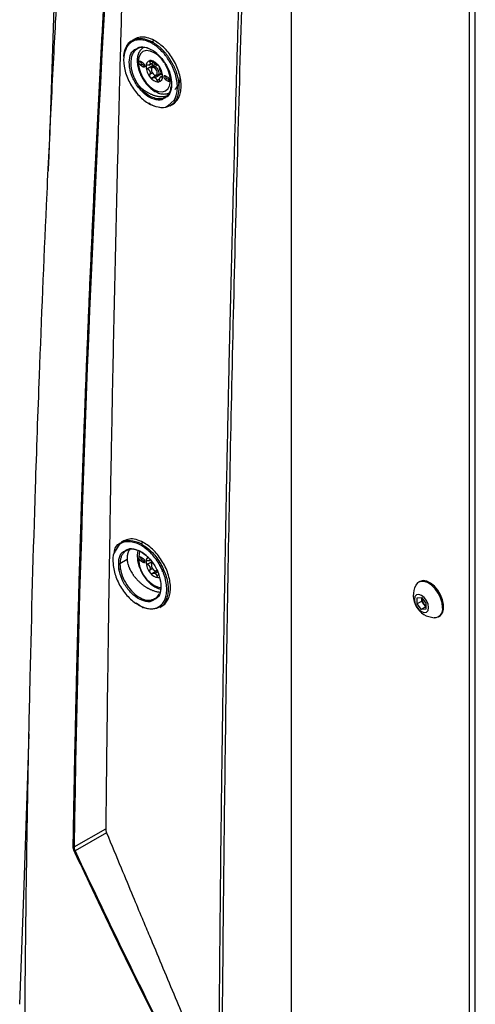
# Model space of a CAD drawing. Header units: millimetres. Extents: x 155400 to 158181, y 110534 to 115156.
# Tile 115 of 121: x 157785 to 157894, y 114515 to 114749. Entities that reach past the tile are written whole.
import ezdxf

# ---------------------------------------------------------------- set-up
doc = ezdxf.new("R2010")
doc.units = ezdxf.units.MM

msp = doc.modelspace()

# ---------------------------------------------------------------- linework, layer by layer
at = {"color": 7, "linetype": 'Continuous', "lineweight": 25}
for p, q in [((157794.28, 114774.84), (157792.41, 114720.42)), ((157850.11, 114461.93), (157850.11, 114768.13)), ((157892.45, 114439.47), (157892.45, 114768.29)), ((157893.86, 114440.29), (157893.86, 114769.11)), ((157812.68, 114744.66), (157812.14, 114744.35)), ((157817.4, 114744.34), (157816.86, 114744.03)), ((157814.79, 114738.92), (157814.08, 114739.32)), ((157814.44, 114738.71), (157814.08, 114738.51)), ((157814.08, 114738.51), (157814.79, 114738.1)), ((157814.44, 114738.71), (157815.14, 114738.3)), ((157815.14, 114738.3), (157814.79, 114738.1)), ((157817.2, 114738.42), (157815.79, 114737.6)), ((157816.12, 114738.47), (157817.16, 114739.07)), ((157816.67, 114739.41), (157816.32, 114739.21)), ((157816.7, 114737.61), (157816.7, 114737.41)), ((157817.79, 114738.66), (157816.96, 114738.18)), ((157817.58, 114738.76), (157817.41, 114739.28)), ((157817.41, 114737.81), (157817.58, 114738.12)), ((157818.23, 114738.49), (157817.58, 114738.12)), ((157816.97, 114736.6), (157816.32, 114736.23)), ((157817.87, 114735.97), (157816.95, 114735.44)), ((157817.41, 114736.18), (157817.58, 114736.08)), ((157819.08, 114736.31), (157817.58, 114735.45)), ((157818.69, 114735.21), (157818.02, 114734.82)), ((157818.21, 114736.02), (157819.14, 114736.56)), ((157819.34, 114735.9), (157818.84, 114735.61)), ((157819.16, 114736.52), (157819.08, 114736.31)), ((157819.37, 114735.75), (157819.18, 114735.64)), ((157820.73, 114735.49), (157820.02, 114735.9)), ((157820.38, 114735.28), (157820.02, 114735.08)), ((157820.02, 114735.08), (157820.73, 114734.67)), ((157820.38, 114735.28), (157821.08, 114734.87)), ((157821.08, 114734.87), (157820.73, 114734.67)), ((157816.47, 114729.11), (157816.07, 114729.39)), ((157820.68, 114728.84), (157822.15, 114730.16)), ((157821.18, 114728.78), (157821.72, 114729.09)), ((157810.08, 114625.17), (157809.54, 114624.86)), ((157814.77, 114624.84), (157814.24, 114624.53)), ((157810.94, 114620.74), (157809.23, 114619.75)), ((157814.79, 114620.93), (157814.08, 114621.33)), ((157814.44, 114620.72), (157814.08, 114620.52)), ((157814.08, 114620.52), (157814.79, 114620.11)), ((157814.44, 114620.72), (157815.14, 114620.31)), ((157815.14, 114620.31), (157814.79, 114620.11)), ((157816.82, 114620.21), (157815.79, 114619.61)), ((157816.12, 114620.48), (157816.43, 114620.66)), ((157816.97, 114618.61), (157816.32, 114618.24)), ((157816.7, 114619.62), (157816.7, 114619.42)), ((157817.87, 114617.98), (157816.95, 114617.45)), ((157817.41, 114618.19), (157817.58, 114618.09)), ((157818.21, 114617.82), (157817.58, 114617.46)), ((157819.11, 114618.55), (157819.14, 114618.57)), ((157819.16, 114618.53), (157819.15, 114618.49)), ((157818.44, 114617.07), (157818.02, 114616.83)), ((157880.62, 114615.52), (157880.35, 114615.36)), ((157879.98, 114611.6), (157881.05, 114611.69)), ((157879.98, 114610.19), (157879.98, 114611.6)), ((157881.09, 114610.82), (157879.98, 114610.19)), ((157881.05, 114611.69), (157882.11, 114610.37)), ((157881.09, 114611.64), (157881.09, 114611.53)), ((157881.09, 114611.53), (157881.09, 114611.64)), ((157881.09, 114610.82), (157881.09, 114611.53)), ((157881.62, 114610.16), (157881.09, 114610.82)), ((157814.01, 114609.7), (157813.12, 114610.37)), ((157818.69, 114609.36), (157819.23, 114609.67)), ((157881.05, 114608.87), (157879.98, 114610.19)), ((157882.11, 114609.48), (157881.05, 114608.87)), ((157882.11, 114608.96), (157881.05, 114608.87)), ((157882.11, 114609.56), (157881.62, 114610.16)), ((157882.11, 114610.37), (157882.11, 114608.96)), ((157885.1, 114607.13), (157885.36, 114607.29)), ((157798.29, 114552.37), (157805.85, 114556.62)), ((157806.05, 114555.65), (157798.52, 114551.4))]:
    msp.add_line(p, q, dxfattribs=at)
at = {"color": 7, "linetype": 'Continuous', "lineweight": 25, "flags": 128}
for points in [[(157817.41, 114741.41), (157816.42, 114741.83), (157815.49, 114741.93), (157814.7, 114741.68), (157814.09, 114741.12), (157813.71, 114740.27), (157813.58, 114739.21), (157813.71, 114737.99), (157814.09, 114736.7), (157814.7, 114735.44), (157815.49, 114734.28), (157816.42, 114733.3), (157817.41, 114732.58)], [(157817.44, 114741.66), (157817.42, 114741.55), (157817.41, 114741.41)], [(157814.08, 114739.32), (157813.95, 114739.37), (157813.83, 114739.35), (157813.76, 114739.26), (157813.73, 114739.12), (157813.76, 114738.95), (157813.83, 114738.77), (157813.95, 114738.62), (157814.08, 114738.51)], [(157814.79, 114738.1), (157814.93, 114738.05), (157815.04, 114738.07), (157815.12, 114738.16), (157815.14, 114738.3), (157815.12, 114738.48), (157815.04, 114738.65), (157814.93, 114738.81), (157814.79, 114738.92)], [(157816.7, 114737.61), (157816.77, 114737.96), (157816.96, 114738.18), (157817.24, 114738.24), (157817.58, 114738.12)], [(157817.41, 114737.81), (157817.14, 114737.91), (157816.91, 114737.86), (157816.75, 114737.69), (157816.7, 114737.41), (157816.75, 114737.06), (157816.91, 114736.71), (157817.14, 114736.4), (157817.41, 114736.18)], [(157817.41, 114732.58), (157818.4, 114732.16), (157819.32, 114732.07), (157820.11, 114732.31), (157820.72, 114732.88), (157821.1, 114733.72), (157821.23, 114734.79), (157821.1, 114736.01), (157820.72, 114737.29), (157820.11, 114738.56), (157820.01, 114738.72)], [(157817.41, 114736.18), (157817.68, 114736.09), (157817.91, 114736.13), (157818.06, 114736.31), (157818.11, 114736.59), (157818.06, 114736.93), (157817.91, 114737.29), (157817.68, 114737.6), (157817.41, 114737.81)], [(157817.58, 114738.12), (157817.92, 114737.85), (157818.21, 114737.46), (157818.4, 114737.02), (157818.47, 114736.59), (157818.4, 114736.24), (157818.21, 114736.02), (157817.92, 114735.96), (157817.58, 114736.08)], [(157820.02, 114735.9), (157819.89, 114735.94), (157819.77, 114735.92), (157819.7, 114735.83), (157819.67, 114735.69), (157819.7, 114735.52), (157819.77, 114735.34), (157819.89, 114735.19), (157820.02, 114735.08)], [(157820.73, 114734.67), (157820.86, 114734.62), (157820.98, 114734.65), (157821.06, 114734.73), (157821.08, 114734.87), (157821.06, 114735.05), (157820.98, 114735.22), (157820.86, 114735.38), (157820.73, 114735.49)], [(157814.08, 114621.33), (157813.95, 114621.38), (157813.83, 114621.36), (157813.76, 114621.27), (157813.73, 114621.13), (157813.76, 114620.96), (157813.83, 114620.78), (157813.95, 114620.63), (157814.08, 114620.52)], [(157814.79, 114620.11), (157814.93, 114620.06), (157815.04, 114620.08), (157815.12, 114620.17), (157815.14, 114620.31), (157815.12, 114620.49), (157815.04, 114620.66), (157814.93, 114620.82), (157814.79, 114620.93)], [(157816.7, 114619.62), (157816.77, 114619.97), (157816.96, 114620.19), (157816.96, 114620.19)], [(157817.01, 114619.91), (157816.91, 114619.87), (157816.75, 114619.7), (157816.7, 114619.42), (157816.75, 114619.07), (157816.91, 114618.72), (157817.14, 114618.41), (157817.41, 114618.19)], [(157817.41, 114618.19), (157817.68, 114618.1), (157817.91, 114618.14), (157818.02, 114618.24)], [(157818.21, 114618.03), (157817.92, 114617.97), (157817.58, 114618.09)], [(157818.4, 114616.46), (157818.61, 114616.5), (157818.67, 114616.52)], [(157818.85, 114615.7), (157818.84, 114615.68), (157818.82, 114615.66), (157818.82, 114615.64), (157818.82, 114615.62), (157818.84, 114615.6), (157818.86, 114615.58), (157818.9, 114615.57)], [(157886.08, 114609.31), (157885.96, 114610.43), (157885.59, 114611.61), (157885.01, 114612.76), (157884.27, 114613.8), (157883.4, 114614.65), (157882.49, 114615.25), (157881.6, 114615.55), (157880.78, 114615.53), (157880.12, 114615.2), (157879.66, 114614.61)], [(157885.36, 114607.29), (157885.6, 114607.45), (157886.07, 114608.08), (157886.32, 114608.95), (157886.32, 114610.01), (157886.07, 114611.17), (157885.6, 114612.35), (157884.93, 114613.45), (157884.11, 114614.41), (157883.22, 114615.14), (157882.31, 114615.59), (157881.44, 114615.74), (157880.7, 114615.56), (157880.62, 114615.52)], [(157817.41, 114614.59), (157818.4, 114614.17), (157818.9, 114614.08)], [(157882.72, 114609.31), (157882.6, 114610.13), (157882.23, 114610.97), (157881.69, 114611.7), (157881.05, 114612.22), (157880.4, 114612.44), (157879.86, 114612.34), (157879.49, 114611.92), (157879.37, 114611.25), (157879.49, 114610.43), (157879.86, 114609.59), (157880.4, 114608.86), (157881.05, 114608.34), (157881.69, 114608.12), (157882.23, 114608.22), (157882.6, 114608.64), (157882.72, 114609.31)], [(157814.51, 114609.48), (157814.52, 114609.44), (157814.53, 114609.4), (157814.55, 114609.38), (157814.58, 114609.36), (157814.6, 114609.35), (157814.64, 114609.34), (157814.67, 114609.35), (157814.7, 114609.37)], [(157787.56, 114579.29), (157787.13, 114566.85), (157786.23, 114540.85), (157785.34, 114514.85)]]:
    msp.add_lwpolyline(points, dxfattribs=at)
at = {"color": 7, "linetype": 'Continuous', "lineweight": 25}
for centre, radius, start, end in [((157810.96, 114742.93), 0.176, 124.2671, 230.683), ((157816.64, 114738.34), 1.23, 100.5468, 189.2519), ((157816.49, 114737.83), 1.72, 57.6507, 92.3578), ((157813.33, 114734.86), 7.72, 30.9007, 58.1077), ((157814.83, 114739.35), 0.75, 181.8666, 238.1281), ((157819.72, 114738.34), 4.3, 182.6393, 219.7721), ((157817.01, 114738.18), 0.818, 141.0957, 148.703), ((157815.99, 114738.89), 0.43, 317.6518, 332.1469), ((157815.52, 114736.16), 3.64, 37.9787, 58.8941), ((157818.08, 114739.62), 1, 235.8866, 244.1188), ((157816.66, 114737.15), 1.85, 59.9906, 62.1962), ((157816.59, 114737.05), 1.98, 57.8796, 59.9913), ((157815.09, 114735.66), 4.3, 2.6393, 39.7721), ((157815.77, 114736.02), 3.28, 19.6999, 22.7114), ((157820.43, 114737.83), 1.72, 198.3336, 204.0778), ((157819.4, 114738.18), 3.28, 199.6999, 202.7114), ((157814.74, 114736.37), 1.72, 18.3336, 24.0778), ((157818.55, 114737), 2.56, 213.4349, 266.5705), ((157818.54, 114737.1), 1.91, 237.8448, 242.1606), ((157817.11, 114734.63), 0.943, 59.9574, 64.2493), ((157817.05, 114734.52), 1.07, 56.0119, 59.9627), ((157818.17, 114735.66), 1.23, 280.5468, 9.2519), ((157818.16, 114736.02), 0.818, 321.0957, 328.703), ((157819.17, 114735.31), 0.43, 137.6518, 152.1469), ((157820.77, 114735.92), 0.75, 181.8666, 238.1281), ((157820.36, 114735.23), 3.2, 307.3677, 5.8504), ((157817.81, 114732.54), 0.402, 174.3176, 234.3717), ((157822.37, 114730.34), 0.284, 219.2607, 292.4459), ((157813.76, 114624.56), 0.363, 125.4816, 183.1253), ((157821.11, 114621.04), 7.44, 167.1305, 240.1343), ((157814.83, 114621.36), 0.75, 181.8666, 238.1281), ((157817.01, 114620.24), 1.59, 139.5752, 183.3539), ((157819.72, 114620.35), 4.3, 182.6393, 219.7721), ((157817.01, 114620.19), 0.818, 141.0957, 148.703), ((157815.99, 114620.9), 0.43, 317.6518, 332.1469), ((157809.09, 114618.98), 0.494, 256.9046, 297.9291), ((157819.4, 114620.19), 3.28, 199.6999, 202.7114), ((157814.74, 114618.38), 1.72, 18.3336, 24.0778), ((157815.77, 114618.03), 3.28, 19.6999, 22.7114), ((157820.43, 114619.84), 1.72, 198.3336, 204.0778), ((157818.55, 114619.01), 2.56, 213.4349, 266.5705), ((157818.54, 114619.11), 1.91, 237.8448, 242.1606), ((157817.11, 114616.64), 0.943, 59.9574, 64.2493), ((157817.05, 114616.53), 1.07, 56.0119, 59.9627), ((157817.81, 114614.55), 0.402, 174.3176, 234.3717), ((157884.41, 114612.22), 5.32, 153.3357, 266.6589), ((157883.39, 114611.64), 2.3, 182.6393, 219.7721), ((157883.18, 114611.38), 1.98, 218.0623, 237.233), ((157884.07, 114608.95), 2.04, 270.6605, 10.0847), ((157798.19, 114552.58), 0.239, 247.6383, 295.4077), ((157798.2, 114551.87), 0.568, 283.9972, 303.6679)]:
    msp.add_arc(centre, radius, start, end, dxfattribs=at)
for points, knots in [([(157786.57, 114504.67), (157786.58, 114505.93), (157786.6, 114508.68), (157786.63, 114512.82), (157786.66, 114517.07), (157786.69, 114521.72), (157786.76, 114528.62), (157786.86, 114537.1), (157787.05, 114551.79), (157787.36, 114570.08), (157788, 114600.44), (157788.87, 114631.63), (157790.19, 114669.12), (157791.44, 114699.24), (157792.63, 114724.06), (157793.37, 114738.59), (157793.86, 114747.83), (157794.25, 114754.9), (157794.54, 114760.13), (157794.79, 114764.39), (157795.03, 114768.64), (157795.19, 114771.47), (157795.27, 114772.87)], [0, 0, 0, 0, 0.014307, 0.03125, 0.04689, 0.0625, 0.083973, 0.125, 0.158438, 0.25, 0.331399, 0.5, 0.59973, 0.749999, 0.835284, 0.875, 0.910911, 0.9375, 0.953126, 0.96875, 0.984552, 1, 1, 1, 1]), ([(157810.15, 114771.29), (157810.06, 114768.18), (157809.88, 114761.96), (157809.61, 114752.64), (157809.35, 114743.34), (157809.1, 114734.04), (157808.86, 114724.76), (157808.62, 114715.49), (157808.4, 114706.22), (157808.18, 114696.96), (157807.97, 114687.7), (157807.77, 114678.44), (157807.57, 114669.17), (157807.38, 114659.89), (157807.21, 114650.6), (157807.03, 114641.29), (157806.87, 114631.97), (157806.72, 114622.61), (157806.57, 114613.24), (157806.43, 114603.84), (157806.3, 114594.43), (157806.17, 114585), (157806.05, 114575.55), (157805.95, 114566.09), (157805.88, 114559.78), (157805.85, 114556.62)], [0, 0, 0, 0, 0.043264, 0.086472, 0.129632, 0.172753, 0.215844, 0.258915, 0.301974, 0.345032, 0.388102, 0.431201, 0.474348, 0.517559, 0.560853, 0.604246, 0.647757, 0.691402, 0.735176, 0.779072, 0.823077, 0.867183, 0.911379, 0.955655, 1, 1, 1, 1]), ([(157798.09, 114552.36), (157798.13, 114554.39), (157798.19, 114558.44), (157798.3, 114564.53), (157798.42, 114570.63), (157798.55, 114576.73), (157798.68, 114582.83), (157798.82, 114588.94), (157798.97, 114595.06), (157799.12, 114601.18), (157799.29, 114607.3), (157799.46, 114613.44), (157799.64, 114619.57), (157799.83, 114625.71), (157800.02, 114631.86), (157800.22, 114638.01), (157800.43, 114644.17), (157800.65, 114650.33), (157800.88, 114656.49), (157801.11, 114662.66), (157801.35, 114668.84), (157801.6, 114675.02), (157801.86, 114681.21), (157802.12, 114687.4), (157802.4, 114693.59), (157802.68, 114699.79), (157802.97, 114706), (157803.26, 114712.21), (157803.57, 114718.43), (157803.88, 114724.65), (157804.2, 114730.87), (157804.52, 114737.1), (157804.86, 114743.34), (157805.2, 114749.57), (157805.56, 114755.82), (157805.91, 114762.07), (157806.16, 114766.24), (157806.28, 114768.32)], [0, 0, 0, 0, 0.028486, 0.056978, 0.085475, 0.113977, 0.142485, 0.170997, 0.199515, 0.228038, 0.256566, 0.285099, 0.313637, 0.342181, 0.370729, 0.399282, 0.42784, 0.456403, 0.484971, 0.513544, 0.542122, 0.570705, 0.599292, 0.627884, 0.656481, 0.685082, 0.713688, 0.742299, 0.770914, 0.799534, 0.828159, 0.856788, 0.885422, 0.91406, 0.942702, 0.971349, 1, 1, 1, 1]), ([(157832.62, 114453.19), (157832.62, 114456.14), (157832.64, 114462.05), (157832.67, 114470.94), (157832.71, 114479.86), (157832.75, 114488.81), (157832.81, 114497.78), (157832.87, 114506.78), (157832.94, 114515.8), (157833.01, 114524.84), (157833.1, 114533.9), (157833.19, 114542.97), (157833.29, 114552.06), (157833.4, 114561.16), (157833.52, 114570.26), (157833.64, 114579.37), (157833.77, 114588.49), (157833.92, 114597.61), (157834.11, 114609.49), (157834.36, 114624.09), (157834.7, 114641.4), (157835.06, 114658.62), (157835.44, 114675.79), (157835.86, 114692.92), (157836.3, 114710.04), (157836.77, 114727.15), (157837.26, 114744.28), (157837.62, 114755.71), (157837.79, 114761.43)], [0, 0, 0, 0, 0.028954, 0.057987, 0.087107, 0.116308, 0.145584, 0.174927, 0.204329, 0.233783, 0.26328, 0.292815, 0.322378, 0.351964, 0.381566, 0.411177, 0.440791, 0.470401, 0.5, 0.556428, 0.61247, 0.668205, 0.723711, 0.779065, 0.83433, 0.889549, 0.94476, 1, 1, 1, 1]), ([(157838.47, 114761.41), (157837.66, 114735.54), (157836.94, 114709.71), (157835.69, 114658.15), (157835.17, 114632.41), (157834.31, 114581.04), (157833.98, 114555.41), (157833.49, 114504.22), (157833.34, 114478.68), (157833.29, 114453.18)], [0, 0, 0, 0, 0.25, 0.25, 0.5, 0.5, 0.75, 0.75, 1, 1, 1, 1]), ([(157822.15, 114730.16), (157822.35, 114730.49), (157822.52, 114730.86), (157822.76, 114731.66), (157822.84, 114732.09), (157822.9, 114732.77), (157822.91, 114733.01), (157822.91, 114733.5), (157822.9, 114733.74), (157822.84, 114734.49), (157822.76, 114735), (157822.51, 114736.05), (157822.35, 114736.58), (157822.05, 114737.36), (157821.95, 114737.62), (157821.71, 114738.14), (157821.59, 114738.4), (157821.19, 114739.16), (157820.89, 114739.64), (157820.41, 114740.34), (157820.24, 114740.57), (157819.88, 114741.02), (157819.7, 114741.23), (157819.15, 114741.85), (157818.77, 114742.23), (157818.16, 114742.74), (157817.96, 114742.91), (157817.55, 114743.21), (157817.34, 114743.35), (157816.92, 114743.6), (157816.72, 114743.72), (157816.3, 114743.93), (157816.08, 114744.03), (157815.46, 114744.27), (157815.05, 114744.38), (157814.25, 114744.51), (157813.85, 114744.52), (157813.12, 114744.44), (157812.77, 114744.35), (157812.28, 114744.14), (157812.13, 114744.06), (157811.83, 114743.87), (157811.69, 114743.76), (157811.29, 114743.4), (157811.05, 114743.12), (157810.85, 114742.79)], [0, 0, 0, 0, 0.0625, 0.0625, 0.125, 0.125, 0.15625, 0.15625, 0.1875, 0.1875, 0.25, 0.25, 0.3125, 0.3125, 0.34375, 0.34375, 0.375, 0.375, 0.4375, 0.4375, 0.46875, 0.46875, 0.5, 0.5, 0.5625, 0.5625, 0.59375, 0.59375, 0.625, 0.625, 0.65625, 0.65625, 0.6875, 0.6875, 0.75, 0.75, 0.8125, 0.8125, 0.875, 0.875, 0.90625, 0.90625, 0.9375, 0.9375, 1, 1, 1, 1]), ([(157810.86, 114743.07), (157811.17, 114743.54), (157811.52, 114744.08), (157812.09, 114744.28), (157812.18, 114744.31)], [0, 0, 0, 0, 0.854713, 1, 1, 1, 1]), ([(157812.18, 114744.31), (157812.56, 114744.5), (157813.4, 114744.92), (157815.04, 114744.84), (157816.25, 114744.3), (157816.86, 114744.03)], [0, 0, 0, 0, 0.294025, 0.647199, 1, 1, 1, 1]), ([(157817.4, 114744.34), (157816.82, 114744.6), (157815.67, 114745.11), (157814.03, 114745.23), (157813.13, 114744.85), (157812.68, 114744.66)], [0, 0, 0, 0, 0.333017, 0.666518, 1, 1, 1, 1]), ([(157821.72, 114729.09), (157821.72, 114729.1), (157822.06, 114729.23), (157822.59, 114729.77), (157823.26, 114730.7), (157823.67, 114731.92), (157823.83, 114733.32), (157823.74, 114734.85), (157823.4, 114736.47), (157822.82, 114738.09), (157822.03, 114739.67), (157821.05, 114741.15), (157819.92, 114742.45), (157818.69, 114743.56), (157817.83, 114744.08), (157817.4, 114744.34)], [0, 0, 0, 0, 0.0003136, 0.083513, 0.1669267, 0.2502109, 0.3337023, 0.4172104, 0.500417, 0.5837867, 0.6669859, 0.7502587, 0.8334879, 0.916704, 1, 1, 1, 1]), ([(157810.85, 114742.79), (157810.54, 114742.04), (157809.92, 114740.55), (157810.22, 114737.44), (157811.42, 114734.25), (157813.4, 114731.38), (157815.87, 114729.26), (157818.36, 114728.38), (157820.08, 114728.29), (157820.64, 114728.81), (157820.68, 114728.84)], [0, 0, 0, 0, 0.141576, 0.283002, 0.424356, 0.565739, 0.7072, 0.848679, 0.990286, 1, 1, 1, 1]), ([(157810.17, 114740.55), (157810.19, 114740.9), (157810.24, 114741.81), (157810.58, 114742.49), (157810.8, 114742.9)], [0, 0, 0, 0, 0.392713, 1, 1, 1, 1]), ([(157813.57, 114733.21), (157813.08, 114733.97), (157812.09, 114735.48), (157811.39, 114738.05), (157811.45, 114740.3), (157812.08, 114741.86), (157812.86, 114742.23), (157813.14, 114742.36)], [0, 0, 0, 0, 0.220189, 0.439641, 0.659218, 0.878991, 1, 1, 1, 1]), ([(157813.37, 114742.34), (157813.08, 114742.13), (157812.47, 114741.7), (157811.92, 114740.58), (157811.83, 114739.63), (157811.79, 114739.19)], [0, 0, 0, 0, 0.328321, 0.687517, 1, 1, 1, 1]), ([(157813.14, 114742.36), (157813.35, 114742.5), (157814, 114742.97), (157815.6, 114742.75), (157817.62, 114741.76), (157818.8, 114740.44), (157819.38, 114739.78)], [0, 0, 0, 0, 0.130799, 0.420474, 0.710312, 1, 1, 1, 1]), ([(157814.95, 114742.74), (157814.7, 114742.58), (157814.2, 114742.25), (157813.7, 114741.46), (157813.39, 114740.5), (157813.31, 114739.37), (157813.46, 114738.13), (157813.84, 114736.83), (157814.43, 114735.56), (157815.19, 114734.37), (157816.08, 114733.33), (157816.9, 114732.63), (157817.41, 114732.32), (157817.57, 114732.22)], [0, 0, 0, 0, 0.08668, 0.175212, 0.26617, 0.361697, 0.460084, 0.558829, 0.657279, 0.755651, 0.854303, 0.9536, 1, 1, 1, 1]), ([(157816.01, 114742.42), (157815.95, 114742.45), (157815.41, 114742.7), (157814.5, 114742.69), (157813.67, 114742.6), (157813.38, 114742.35), (157813.37, 114742.34)], [0, 0, 0, 0, 0.066169, 0.545645, 0.987005, 1, 1, 1, 1]), ([(157816.86, 114744.03), (157816.93, 114743.99), (157817.08, 114743.91), (157817.3, 114743.78), (157817.52, 114743.64), (157817.74, 114743.49), (157817.96, 114743.33), (157818.18, 114743.17), (157818.4, 114743), (157818.61, 114742.82), (157818.83, 114742.63), (157819.04, 114742.43), (157819.24, 114742.23), (157819.45, 114742.02), (157819.65, 114741.81), (157819.85, 114741.59), (157820.05, 114741.36), (157820.24, 114741.12), (157820.43, 114740.88), (157820.61, 114740.64), (157820.79, 114740.39), (157820.97, 114740.13), (157821.14, 114739.87), (157821.3, 114739.61), (157821.46, 114739.34), (157821.62, 114739.07), (157821.76, 114738.79), (157821.91, 114738.52), (157822.04, 114738.23), (157822.17, 114737.95), (157822.3, 114737.66), (157822.41, 114737.38), (157822.52, 114737.09), (157822.63, 114736.8), (157822.72, 114736.51), (157822.81, 114736.21), (157822.89, 114735.92), (157822.96, 114735.63), (157823.03, 114735.34), (157823.09, 114735.06), (157823.14, 114734.77), (157823.18, 114734.48), (157823.21, 114734.2), (157823.23, 114733.92), (157823.25, 114733.64), (157823.26, 114733.37), (157823.26, 114733.1), (157823.25, 114732.83), (157823.23, 114732.57), (157823.21, 114732.31), (157823.17, 114732.06), (157823.13, 114731.81), (157823.08, 114731.57), (157823.02, 114731.34), (157822.95, 114731.11), (157822.87, 114730.89), (157822.79, 114730.67), (157822.69, 114730.47), (157822.59, 114730.27), (157822.52, 114730.14), (157822.48, 114730.08)], [0, 0, 0, 0, 0.016529, 0.0331, 0.04971, 0.066355, 0.083029, 0.099729, 0.116449, 0.133183, 0.149928, 0.166679, 0.18343, 0.200184, 0.21698, 0.233824, 0.250713, 0.267639, 0.284599, 0.301586, 0.318593, 0.335617, 0.35265, 0.369687, 0.386725, 0.403781, 0.420877, 0.438011, 0.455181, 0.472384, 0.489619, 0.506882, 0.524173, 0.541488, 0.558825, 0.576184, 0.593558, 0.610939, 0.628332, 0.645743, 0.663179, 0.680644, 0.698147, 0.715692, 0.733287, 0.750937, 0.768651, 0.786407, 0.804144, 0.821868, 0.839585, 0.857305, 0.875035, 0.892783, 0.910557, 0.928364, 0.946213, 0.964112, 0.982049, 1, 1, 1, 1]), ([(157816.42, 114739.55), (157816.4, 114739.55), (157816.37, 114739.54), (157816.34, 114739.53), (157816.31, 114739.51), (157816.29, 114739.48), (157816.27, 114739.44), (157816.27, 114739.38), (157816.28, 114739.3), (157816.31, 114739.24), (157816.32, 114739.21)], [0, 0, 0, 0, 0.097875, 0.196697, 0.29658, 0.397634, 0.499966, 0.655549, 0.822147, 1, 1, 1, 1]), ([(157816.62, 114739.51), (157816.6, 114739.51), (157816.56, 114739.53), (157816.51, 114739.54), (157816.46, 114739.55), (157816.43, 114739.55), (157816.42, 114739.55)], [0, 0, 0, 0, 0.253365, 0.504302, 0.753086, 1, 1, 1, 1]), ([(157819.38, 114739.78), (157819.36, 114739.75), (157819.34, 114739.73), (157819.37, 114739.72), (157819.41, 114739.74), (157819.45, 114739.77)], [0, 0, 0, 0, 0.5, 0.5, 1, 1, 1, 1]), ([(157819.38, 114739.78), (157819.88, 114739.02), (157820.88, 114737.51), (157821.59, 114734.93), (157821.53, 114732.67), (157820.91, 114731.12), (157820.14, 114730.76), (157819.88, 114730.63)], [0, 0, 0, 0, 0.221538, 0.442907, 0.664304, 0.885767, 1, 1, 1, 1]), ([(157811.79, 114739.19), (157811.79, 114739.12), (157811.78, 114738.99), (157811.79, 114738.78), (157811.8, 114738.58), (157811.81, 114738.37), (157811.84, 114738.17), (157811.86, 114737.96), (157811.9, 114737.76), (157811.93, 114737.56), (157811.97, 114737.36), (157812.02, 114737.16), (157812.07, 114736.96), (157812.13, 114736.77), (157812.19, 114736.57), (157812.25, 114736.38), (157812.31, 114736.2), (157812.38, 114736.01), (157812.45, 114735.83), (157812.53, 114735.65), (157812.61, 114735.48), (157812.69, 114735.3), (157812.77, 114735.14), (157812.85, 114734.97), (157812.94, 114734.81), (157813.02, 114734.65), (157813.11, 114734.5), (157813.2, 114734.35), (157813.29, 114734.2), (157813.38, 114734.06), (157813.47, 114733.93), (157813.56, 114733.79), (157813.66, 114733.66), (157813.75, 114733.54), (157813.81, 114733.46), (157813.84, 114733.42)], [0, 0, 0, 0, 0.037063, 0.073703, 0.109921, 0.145715, 0.181088, 0.216037, 0.250564, 0.284668, 0.318349, 0.351608, 0.384444, 0.416858, 0.448849, 0.480417, 0.511563, 0.542286, 0.572587, 0.602465, 0.631921, 0.660955, 0.689567, 0.717756, 0.745523, 0.772869, 0.799792, 0.826293, 0.852373, 0.878031, 0.903267, 0.928082, 0.952476, 0.976449, 1, 1, 1, 1]), ([(157815.79, 114738.44), (157815.76, 114738.45), (157815.72, 114738.45), (157815.66, 114738.44), (157815.61, 114738.42), (157815.57, 114738.4), (157815.52, 114738.37), (157815.47, 114738.31), (157815.43, 114738.23), (157815.43, 114738.17), (157815.43, 114738.14)], [0, 0, 0, 0, 0.108101, 0.212121, 0.312109, 0.408115, 0.500199, 0.669962, 0.836392, 1, 1, 1, 1]), ([(157815.43, 114738.14), (157815.43, 114738.12), (157815.43, 114738.08), (157815.44, 114738.02), (157815.46, 114737.96), (157815.49, 114737.9), (157815.53, 114737.83), (157815.59, 114737.75), (157815.68, 114737.67), (157815.75, 114737.63), (157815.79, 114737.6)], [0, 0, 0, 0, 0.097875, 0.196697, 0.29658, 0.397634, 0.499966, 0.655549, 0.822147, 1, 1, 1, 1]), ([(157816.31, 114738.6), (157816.3, 114738.59), (157816.27, 114738.56), (157816.22, 114738.53), (157816.16, 114738.5), (157816.07, 114738.46), (157815.95, 114738.44), (157815.84, 114738.44), (157815.79, 114738.44)], [0, 0, 0, 0, 0.1189549, 0.2417532, 0.3685848, 0.499622, 0.7341163, 1, 1, 1, 1]), ([(157815.79, 114737.6), (157815.81, 114737.59), (157815.87, 114737.55), (157815.95, 114737.5), (157816.02, 114737.44), (157816.11, 114737.35), (157816.22, 114737.23), (157816.28, 114737.12), (157816.31, 114737.07)], [0, 0, 0, 0, 0.1368319, 0.2657372, 0.3867688, 0.4999905, 0.7574953, 1, 1, 1, 1]), ([(157816.32, 114739.21), (157816.33, 114739.18), (157816.36, 114739.13), (157816.38, 114739.06), (157816.4, 114738.99), (157816.41, 114738.9), (157816.41, 114738.8), (157816.39, 114738.72), (157816.37, 114738.69)], [0, 0, 0, 0, 0.136832, 0.265737, 0.386769, 0.49999, 0.757495, 1, 1, 1, 1]), ([(157816.95, 114739.26), (157816.93, 114739.28), (157816.9, 114739.32), (157816.84, 114739.37), (157816.78, 114739.41), (157816.73, 114739.45), (157816.67, 114739.48), (157816.64, 114739.5), (157816.62, 114739.51)], [0, 0, 0, 0, 0.181949, 0.357663, 0.527225, 0.690729, 0.848282, 1, 1, 1, 1]), ([(157817.2, 114738.42), (157817.14, 114738.44), (157817.02, 114738.49), (157816.89, 114738.62), (157816.8, 114738.74), (157816.79, 114738.82), (157816.78, 114738.85)], [0, 0, 0, 0, 0.294789, 0.554927, 0.839422, 1, 1, 1, 1]), ([(157817.52, 114738.79), (157817.5, 114738.81), (157817.45, 114738.84), (157817.38, 114738.89), (157817.31, 114738.94), (157817.21, 114739.02), (157817.09, 114739.12), (157817, 114739.21), (157816.95, 114739.26)], [0, 0, 0, 0, 0.118955, 0.241753, 0.368585, 0.499622, 0.734116, 1, 1, 1, 1]), ([(157818.02, 114738.64), (157818.01, 114738.64), (157817.99, 114738.63), (157817.95, 114738.62), (157817.91, 114738.62), (157817.85, 114738.63), (157817.77, 114738.66), (157817.69, 114738.7), (157817.65, 114738.72)], [0, 0, 0, 0, 0.1368319, 0.2657372, 0.3867688, 0.4999905, 0.7574953, 1, 1, 1, 1]), ([(157818.22, 114738.58), (157818.21, 114738.59), (157818.18, 114738.61), (157818.14, 114738.63), (157818.11, 114738.65), (157818.07, 114738.65), (157818.04, 114738.65), (157818.03, 114738.65), (157818.02, 114738.64)], [0, 0, 0, 0, 0.1517181, 0.3092707, 0.4727754, 0.6423374, 0.8180507, 1, 1, 1, 1]), ([(157818.4, 114738.41), (157818.38, 114738.42), (157818.35, 114738.46), (157818.31, 114738.5), (157818.26, 114738.55), (157818.24, 114738.57), (157818.22, 114738.58)], [0, 0, 0, 0, 0.246914, 0.495698, 0.746635, 1, 1, 1, 1]), ([(157818.65, 114737.86), (157818.65, 114737.87), (157818.65, 114737.9), (157818.64, 114737.95), (157818.62, 114738), (157818.6, 114738.06), (157818.57, 114738.13), (157818.53, 114738.21), (157818.47, 114738.31), (157818.42, 114738.38), (157818.4, 114738.41)], [0, 0, 0, 0, 0.108101, 0.212121, 0.312109, 0.408115, 0.500199, 0.669962, 0.836392, 1, 1, 1, 1]), ([(157818.79, 114737.29), (157818.78, 114737.32), (157818.76, 114737.37), (157818.74, 114737.45), (157818.71, 114737.53), (157818.69, 114737.63), (157818.66, 114737.75), (157818.65, 114737.82), (157818.65, 114737.86)], [0, 0, 0, 0, 0.118955, 0.241753, 0.368585, 0.499622, 0.734116, 1, 1, 1, 1]), ([(157816.32, 114736.23), (157816.31, 114736.21), (157816.29, 114736.17), (157816.28, 114736.1), (157816.27, 114736.04), (157816.27, 114735.97), (157816.28, 114735.89), (157816.3, 114735.79), (157816.35, 114735.68), (157816.39, 114735.62), (157816.42, 114735.59)], [0, 0, 0, 0, 0.108101, 0.212121, 0.312109, 0.408115, 0.500199, 0.669962, 0.836392, 1, 1, 1, 1]), ([(157816.37, 114736.91), (157816.38, 114736.88), (157816.39, 114736.82), (157816.41, 114736.73), (157816.41, 114736.64), (157816.41, 114736.53), (157816.38, 114736.38), (157816.34, 114736.28), (157816.32, 114736.23)], [0, 0, 0, 0, 0.118955, 0.241753, 0.368585, 0.499622, 0.734116, 1, 1, 1, 1]), ([(157816.42, 114735.59), (157816.43, 114735.57), (157816.46, 114735.54), (157816.51, 114735.49), (157816.56, 114735.46), (157816.62, 114735.43), (157816.69, 114735.4), (157816.77, 114735.39), (157816.86, 114735.4), (157816.92, 114735.43), (157816.95, 114735.44)], [0, 0, 0, 0, 0.097875, 0.196697, 0.29658, 0.397634, 0.499966, 0.655549, 0.822147, 1, 1, 1, 1]), ([(157816.95, 114735.44), (157816.97, 114735.45), (157817.02, 114735.48), (157817.09, 114735.51), (157817.16, 114735.52), (157817.26, 114735.53), (157817.38, 114735.53), (157817.47, 114735.5), (157817.52, 114735.48)], [0, 0, 0, 0, 0.136832, 0.265737, 0.386769, 0.49999, 0.757495, 1, 1, 1, 1]), ([(157817.65, 114735.41), (157817.67, 114735.39), (157817.71, 114735.36), (157817.76, 114735.3), (157817.82, 114735.24), (157817.88, 114735.14), (157817.96, 114735.01), (157818, 114734.89), (157818.02, 114734.82)], [0, 0, 0, 0, 0.118955, 0.241753, 0.368585, 0.499622, 0.734116, 1, 1, 1, 1]), ([(157818.4, 114734.45), (157818.41, 114734.45), (157818.44, 114734.45), (157818.48, 114734.47), (157818.52, 114734.5), (157818.55, 114734.53), (157818.58, 114734.59), (157818.62, 114734.66), (157818.64, 114734.76), (157818.65, 114734.84), (157818.65, 114734.88)], [0, 0, 0, 0, 0.097875, 0.196697, 0.29658, 0.397634, 0.499966, 0.655549, 0.822147, 1, 1, 1, 1]), ([(157818.65, 114734.88), (157818.65, 114734.91), (157818.65, 114734.98), (157818.66, 114735.07), (157818.68, 114735.16), (157818.7, 114735.27), (157818.73, 114735.39), (157818.77, 114735.47), (157818.79, 114735.51)], [0, 0, 0, 0, 0.1368319, 0.2657372, 0.3867688, 0.4999905, 0.7574953, 1, 1, 1, 1]), ([(157819.08, 114736.31), (157819.03, 114736.34), (157818.95, 114736.38), (157818.86, 114736.37), (157818.83, 114736.37)], [0, 0, 0, 0, 0.667784, 1, 1, 1, 1]), ([(157819.18, 114736.48), (157819.17, 114736.51), (157819.14, 114736.56), (157819.09, 114736.63), (157819.05, 114736.71), (157819, 114736.81), (157818.93, 114736.96), (157818.88, 114737.07), (157818.86, 114737.13)], [0, 0, 0, 0, 0.136832, 0.265737, 0.386769, 0.49999, 0.757495, 1, 1, 1, 1]), ([(157818.86, 114735.6), (157818.87, 114735.61), (157818.89, 114735.64), (157818.93, 114735.66), (157818.97, 114735.68), (157819.02, 114735.69), (157819.09, 114735.69), (157819.15, 114735.66), (157819.18, 114735.64)], [0, 0, 0, 0, 0.118955, 0.241753, 0.368585, 0.499622, 0.734116, 1, 1, 1, 1]), ([(157819.36, 114735.91), (157819.35, 114735.95), (157819.32, 114736.06), (157819.22, 114736.2), (157819.13, 114736.28), (157819.08, 114736.31)], [0, 0, 0, 0, 0.242191, 0.635205, 1, 1, 1, 1]), ([(157819.39, 114735.85), (157819.39, 114735.87), (157819.38, 114735.91), (157819.38, 114735.98), (157819.37, 114736.04), (157819.35, 114736.11), (157819.32, 114736.19), (157819.29, 114736.29), (157819.24, 114736.39), (157819.2, 114736.45), (157819.18, 114736.48)], [0, 0, 0, 0, 0.097875, 0.196697, 0.29658, 0.397634, 0.499966, 0.655549, 0.822147, 1, 1, 1, 1]), ([(157819.18, 114735.64), (157819.2, 114735.63), (157819.22, 114735.62), (157819.25, 114735.61), (157819.28, 114735.62), (157819.31, 114735.63), (157819.33, 114735.65), (157819.36, 114735.69), (157819.38, 114735.76), (157819.38, 114735.82), (157819.39, 114735.85)], [0, 0, 0, 0, 0.108101, 0.212121, 0.312109, 0.408115, 0.500199, 0.669962, 0.836392, 1, 1, 1, 1]), ([(157813.84, 114733.42), (157813.8, 114733.39), (157813.74, 114733.35), (157813.64, 114733.27), (157813.6, 114733.23), (157813.57, 114733.21)], [0, 0, 0, 0, 0.5, 0.5, 1, 1, 1, 1]), ([(157819.88, 114730.63), (157819.66, 114730.48), (157818.99, 114729.99), (157817.36, 114730.21), (157815.33, 114731.22), (157814.16, 114732.54), (157813.57, 114733.21)], [0, 0, 0, 0, 0.138707, 0.425789, 0.712702, 1, 1, 1, 1]), ([(157813.84, 114733.42), (157814.22, 114732.97), (157814.98, 114732.07), (157816.28, 114731.13), (157817.61, 114730.54), (157818.84, 114730.44), (157819.65, 114730.57), (157819.96, 114730.83), (157819.98, 114730.85)], [0, 0, 0, 0, 0.197039, 0.393919, 0.590517, 0.787086, 0.983999, 1, 1, 1, 1]), ([(157814.29, 114733.02), (157814.34, 114732.98), (157814.42, 114732.91), (157814.55, 114732.81), (157814.68, 114732.71), (157814.94, 114732.51), (157815.34, 114732.24), (157815.8, 114731.97), (157816.17, 114731.78), (157816.45, 114731.64), (157816.73, 114731.52), (157817, 114731.4), (157817.28, 114731.3), (157817.56, 114731.22), (157817.83, 114731.14), (157818.02, 114731.1), (157818.11, 114731.08)], [0, 0, 0, 0, 0.03598, 0.071997, 0.107932, 0.143937, 0.286353, 0.428702, 0.500151, 0.571615, 0.643263, 0.715261, 0.786541, 0.857716, 0.928849, 1, 1, 1, 1]), ([(157818.02, 114734.82), (157818.03, 114734.8), (157818.04, 114734.75), (157818.07, 114734.69), (157818.1, 114734.63), (157818.14, 114734.58), (157818.19, 114734.53), (157818.25, 114734.48), (157818.32, 114734.45), (157818.37, 114734.45), (157818.4, 114734.45)], [0, 0, 0, 0, 0.1081007, 0.2121214, 0.3121086, 0.4081147, 0.5001993, 0.6699623, 0.8363916, 1, 1, 1, 1]), ([(157819.98, 114730.85), (157820.25, 114731.05), (157820.83, 114731.47), (157821.31, 114732.36), (157821.4, 114733.09), (157821.43, 114733.34)], [0, 0, 0, 0, 0.374194, 0.781453, 1, 1, 1, 1]), ([(157817.57, 114732.22), (157817.76, 114732.12), (157818.3, 114731.83), (157819.18, 114731.57), (157820.13, 114731.59), (157820.78, 114731.73), (157821.04, 114731.94), (157821.08, 114731.97)], [0, 0, 0, 0, 0.156324, 0.452327, 0.710968, 0.960535, 1, 1, 1, 1]), ([(157818.11, 114731.08), (157818.2, 114731.07), (157818.29, 114731.05), (157818.47, 114731.02), (157818.56, 114731.01), (157818.65, 114731)], [0, 0, 0, 0, 0.5, 0.5, 1, 1, 1, 1]), ([(157819.16, 114730.97), (157819.22, 114730.97), (157819.34, 114730.97), (157819.5, 114730.98), (157819.67, 114731), (157819.83, 114731.02), (157819.98, 114731.05), (157820.08, 114731.07), (157820.13, 114731.08)], [0, 0, 0, 0, 0.171652, 0.341302, 0.508956, 0.67462, 0.838299, 1, 1, 1, 1]), ([(157821.16, 114728.83), (157820.78, 114728.65), (157819.94, 114728.23), (157818.3, 114728.31), (157817.09, 114728.84), (157816.47, 114729.11)], [0, 0, 0, 0, 0.291739, 0.645007, 1, 1, 1, 1]), ([(157822.48, 114730.08), (157822.18, 114729.61), (157821.82, 114729.07), (157821.25, 114728.86), (157821.16, 114728.83)], [0, 0, 0, 0, 0.8534286, 1, 1, 1, 1]), ([(157792.41, 114720.47), (157792.36, 114719.12), (157792.28, 114716.7), (157792.16, 114714.28), (157792.11, 114713.19)], [0, 0, 0, 0, 0.553512, 1, 1, 1, 1]), ([(157807.86, 114622.39), (157807.88, 114622.54), (157808.01, 114623.58), (157808.66, 114624.48), (157809.46, 114624.73), (157809.6, 114624.77)], [0, 0, 0, 0, 0.130688, 0.850531, 1, 1, 1, 1]), ([(157813.39, 114624.54), (157812.57, 114624.77), (157810.93, 114625.24), (157809.01, 114624.52), (157808.38, 114623.3), (157808.11, 114622.77)], [0, 0, 0, 0, 0.358364, 0.718184, 1, 1, 1, 1]), ([(157809.6, 114624.77), (157810.09, 114625.02), (157811.21, 114625.6), (157812.71, 114625.12), (157813.54, 114624.86)], [0, 0, 0, 0, 0.4419419, 1, 1, 1, 1]), ([(157814.77, 114624.84), (157814.2, 114625.09), (157813.05, 114625.61), (157811.41, 114625.73), (157810.52, 114625.36), (157810.08, 114625.17)], [0, 0, 0, 0, 0.332974, 0.666444, 1, 1, 1, 1]), ([(157819.23, 114609.67), (157819.23, 114609.67), (157819.57, 114609.8), (157820.09, 114610.33), (157820.74, 114611.26), (157821.14, 114612.47), (157821.29, 114613.86), (157821.18, 114615.39), (157820.83, 114616.99), (157820.23, 114618.61), (157819.42, 114620.18), (157818.43, 114621.65), (157817.3, 114622.95), (157816.06, 114624.06), (157815.2, 114624.58), (157814.77, 114624.84)], [0, 0, 0, 0, 0.00025, 0.083455, 0.166876, 0.250173, 0.333665, 0.417174, 0.500386, 0.583758, 0.666963, 0.75024, 0.833476, 0.916698, 1, 1, 1, 1]), ([(157808.11, 114622.77), (157808.02, 114622.64), (157807.5, 114621.91), (157807.46, 114619.71), (157808.11, 114616.6), (157809.73, 114613.5), (157811.98, 114610.87), (157813.67, 114609.94), (157814.51, 114609.48)], [0, 0, 0, 0, 0.041153, 0.232757, 0.424402, 0.616215, 0.808125, 1, 1, 1, 1]), ([(157808.98, 114618.49), (157808.93, 114619.27), (157808.83, 114620.81), (157809.47, 114622.36), (157810.23, 114622.73), (157810.49, 114622.86)], [0, 0, 0, 0, 0.394243, 0.788484, 1, 1, 1, 1]), ([(157817.04, 114620.04), (157816.99, 114620.11), (157816.88, 114620.25), (157816.73, 114620.45), (157816.56, 114620.65), (157816.39, 114620.84), (157816.21, 114621.03), (157816.03, 114621.22), (157815.84, 114621.41), (157815.65, 114621.58), (157815.45, 114621.76), (157815.24, 114621.93), (157815.03, 114622.09), (157814.81, 114622.24), (157814.59, 114622.39), (157814.37, 114622.52), (157814.14, 114622.65), (157813.91, 114622.76), (157813.48, 114622.95), (157812.82, 114623.16), (157811.95, 114623.25), (157811.17, 114623.1), (157810.62, 114622.82), (157810.25, 114622.52), (157810.01, 114622.25), (157809.79, 114621.95), (157809.62, 114621.63), (157809.48, 114621.28), (157809.37, 114620.91), (157809.29, 114620.53), (157809.25, 114620.15), (157809.24, 114619.88), (157809.23, 114619.75)], [0, 0, 0, 0, 0.017437, 0.035213, 0.053253, 0.071472, 0.089902, 0.108576, 0.127535, 0.146807, 0.166413, 0.186375, 0.20666, 0.227129, 0.247811, 0.268746, 0.289981, 0.311562, 0.333548, 0.410498, 0.500063, 0.590902, 0.666575, 0.707734, 0.747679, 0.786742, 0.825011, 0.862096, 0.897966, 0.932884, 0.966956, 1, 1, 1, 1]), ([(157810.49, 114622.86), (157810.7, 114623.01), (157811.35, 114623.49), (157812.96, 114623.29), (157814.96, 114622.28), (157816.82, 114620.42), (157818.29, 114618.04), (157818.69, 114616.39), (157818.9, 114615.57)], [0, 0, 0, 0, 0.084877, 0.267901, 0.450844, 0.633792, 0.81682, 1, 1, 1, 1]), ([(157813.56, 114622.89), (157813.01, 114623.05), (157811.86, 114623.4), (157810.99, 114622.97), (157810.54, 114622.75)], [0, 0, 0, 0, 0.481616, 1, 1, 1, 1]), ([(157811.22, 114622.58), (157811.2, 114622.53), (157811.15, 114622.42), (157811.09, 114622.25), (157811.04, 114622.08), (157811, 114621.91), (157810.98, 114621.78), (157810.97, 114621.72)], [0, 0, 0, 0, 0.199073, 0.398594, 0.59858, 0.799043, 1, 1, 1, 1]), ([(157811.69, 114623.28), (157811.65, 114623.24), (157811.57, 114623.16), (157811.47, 114623.02), (157811.38, 114622.88), (157811.29, 114622.73), (157811.24, 114622.63), (157811.22, 114622.58)], [0, 0, 0, 0, 0.200185, 0.400262, 0.600247, 0.800154, 1, 1, 1, 1]), ([(157813.55, 114622.86), (157813.51, 114622.74), (157813.35, 114622.3), (157813.32, 114621.38), (157813.46, 114620.14), (157813.84, 114618.84), (157814.43, 114617.57), (157815.19, 114616.38), (157816.08, 114615.34), (157816.9, 114614.64), (157817.41, 114614.32), (157817.57, 114614.23)], [0, 0, 0, 0, 0.044167, 0.168594, 0.296745, 0.425363, 0.553596, 0.681729, 0.810225, 0.939563, 1, 1, 1, 1]), ([(157814.51, 114609.48), (157814.93, 114609.31), (157815.35, 114609.18), (157816.15, 114609.03), (157816.54, 114609.01), (157817.1, 114609.05), (157817.28, 114609.08), (157817.64, 114609.15), (157817.81, 114609.2), (157818.3, 114609.4), (157818.6, 114609.57), (157819.14, 114610.03), (157819.37, 114610.3), (157819.68, 114610.77), (157819.77, 114610.93), (157819.93, 114611.29), (157820.01, 114611.47), (157820.2, 114612.06), (157820.28, 114612.48), (157820.35, 114613.15), (157820.36, 114613.38), (157820.37, 114613.86), (157820.36, 114614.1), (157820.3, 114614.84), (157820.23, 114615.35), (157820.05, 114616.13), (157819.98, 114616.39), (157819.82, 114616.91), (157819.73, 114617.17), (157819.54, 114617.69), (157819.44, 114617.95), (157819.21, 114618.47), (157819.08, 114618.73), (157818.68, 114619.49), (157818.39, 114619.98), (157817.75, 114620.92), (157817.4, 114621.38), (157816.66, 114622.21), (157816.28, 114622.6), (157815.68, 114623.12), (157815.47, 114623.29), (157815.06, 114623.6), (157814.85, 114623.75), (157814.23, 114624.15), (157813.81, 114624.37), (157813.39, 114624.54)], [0, 0, 0, 0, 0.0625, 0.0625, 0.125, 0.125, 0.15625, 0.15625, 0.1875, 0.1875, 0.25, 0.25, 0.3125, 0.3125, 0.34375, 0.34375, 0.375, 0.375, 0.4375, 0.4375, 0.46875, 0.46875, 0.5, 0.5, 0.5625, 0.5625, 0.59375, 0.59375, 0.625, 0.625, 0.65625, 0.65625, 0.6875, 0.6875, 0.75, 0.75, 0.8125, 0.8125, 0.875, 0.875, 0.90625, 0.90625, 0.9375, 0.9375, 1, 1, 1, 1]), ([(157814.24, 114624.53), (157815.07, 114623.98), (157816.73, 114622.87), (157818.85, 114620.12), (157820.29, 114617.01), (157820.88, 114613.87), (157820.44, 114611.3), (157819.61, 114609.75), (157818.79, 114609.5), (157818.65, 114609.46)], [0, 0, 0, 0, 0.161014, 0.3220078, 0.4830505, 0.6441512, 0.805344, 0.966571, 1, 1, 1, 1]), ([(157815.79, 114620.45), (157815.76, 114620.46), (157815.72, 114620.46), (157815.66, 114620.45), (157815.61, 114620.43), (157815.57, 114620.41), (157815.52, 114620.38), (157815.47, 114620.32), (157815.43, 114620.24), (157815.43, 114620.18), (157815.43, 114620.15)], [0, 0, 0, 0, 0.108101, 0.212121, 0.312109, 0.408115, 0.500199, 0.669962, 0.836392, 1, 1, 1, 1]), ([(157815.43, 114620.15), (157815.43, 114620.13), (157815.43, 114620.09), (157815.44, 114620.03), (157815.46, 114619.97), (157815.49, 114619.91), (157815.53, 114619.84), (157815.59, 114619.76), (157815.68, 114619.68), (157815.75, 114619.64), (157815.79, 114619.61)], [0, 0, 0, 0, 0.097875, 0.196697, 0.29658, 0.397634, 0.499966, 0.655549, 0.822147, 1, 1, 1, 1]), ([(157816.31, 114620.61), (157816.3, 114620.6), (157816.27, 114620.57), (157816.22, 114620.54), (157816.16, 114620.51), (157816.07, 114620.47), (157815.95, 114620.45), (157815.84, 114620.45), (157815.79, 114620.45)], [0, 0, 0, 0, 0.118955, 0.241753, 0.368585, 0.499622, 0.734116, 1, 1, 1, 1]), ([(157817.38, 114611.2), (157817.17, 114611.05), (157816.52, 114610.57), (157814.91, 114610.77), (157812.91, 114611.78), (157811.05, 114613.64), (157809.58, 114616.02), (157809.18, 114617.67), (157808.98, 114618.49)], [0, 0, 0, 0, 0.085049, 0.267881, 0.450784, 0.633826, 0.816912, 1, 1, 1, 1]), ([(157809.23, 114619.75), (157809.23, 114619.69), (157809.23, 114619.55), (157809.24, 114619.35), (157809.25, 114619.15), (157809.27, 114618.95), (157809.29, 114618.74), (157809.31, 114618.61), (157809.32, 114618.54)], [0, 0, 0, 0, 0.170005, 0.338951, 0.506627, 0.672823, 0.837337, 1, 1, 1, 1]), ([(157809.32, 114618.54), (157809.5, 114617.8), (157809.85, 114616.32), (157811.12, 114614.15), (157812.74, 114612.39), (157814.54, 114611.28), (157816.24, 114610.89), (157817.08, 114611.28), (157817.47, 114611.45)], [0, 0, 0, 0, 0.170901, 0.3417, 0.512486, 0.683315, 0.854197, 1, 1, 1, 1]), ([(157811.13, 114619.67), (157811.15, 114619.6), (157811.19, 114619.45), (157811.26, 114619.24), (157811.34, 114619.02), (157811.43, 114618.79), (157811.5, 114618.64), (157811.53, 114618.57)], [0, 0, 0, 0, 0.19549, 0.393228, 0.593221, 0.795476, 1, 1, 1, 1]), ([(157815.79, 114619.61), (157815.81, 114619.6), (157815.87, 114619.56), (157815.95, 114619.51), (157816.02, 114619.45), (157816.11, 114619.36), (157816.22, 114619.24), (157816.28, 114619.13), (157816.31, 114619.08)], [0, 0, 0, 0, 0.136832, 0.265737, 0.386769, 0.49999, 0.757495, 1, 1, 1, 1]), ([(157816.32, 114618.24), (157816.31, 114618.22), (157816.29, 114618.18), (157816.28, 114618.11), (157816.27, 114618.05), (157816.27, 114617.98), (157816.28, 114617.9), (157816.3, 114617.8), (157816.35, 114617.69), (157816.39, 114617.63), (157816.42, 114617.6)], [0, 0, 0, 0, 0.108101, 0.212121, 0.312109, 0.408115, 0.500199, 0.669962, 0.836392, 1, 1, 1, 1]), ([(157816.37, 114618.92), (157816.38, 114618.89), (157816.39, 114618.83), (157816.41, 114618.74), (157816.41, 114618.65), (157816.41, 114618.54), (157816.38, 114618.39), (157816.34, 114618.29), (157816.32, 114618.24)], [0, 0, 0, 0, 0.118955, 0.241753, 0.368585, 0.499622, 0.734116, 1, 1, 1, 1]), ([(157819.18, 114618.49), (157819.17, 114618.52), (157819.14, 114618.57), (157819.09, 114618.64), (157819.05, 114618.72), (157819, 114618.82), (157818.93, 114618.97), (157818.88, 114619.08), (157818.86, 114619.14)], [0, 0, 0, 0, 0.136832, 0.265737, 0.386769, 0.49999, 0.757495, 1, 1, 1, 1]), ([(157819.39, 114617.86), (157819.39, 114617.88), (157819.38, 114617.92), (157819.38, 114617.99), (157819.37, 114618.05), (157819.35, 114618.12), (157819.32, 114618.2), (157819.29, 114618.3), (157819.24, 114618.4), (157819.2, 114618.46), (157819.18, 114618.49)], [0, 0, 0, 0, 0.097875, 0.196697, 0.29658, 0.397634, 0.499966, 0.655549, 0.822147, 1, 1, 1, 1]), ([(157812.13, 114617.47), (157812.17, 114617.4), (157812.26, 114617.27), (157812.41, 114617.06), (157812.56, 114616.85), (157812.72, 114616.64), (157812.84, 114616.5), (157812.9, 114616.42)], [0, 0, 0, 0, 0.19098, 0.386469, 0.586468, 0.790978, 1, 1, 1, 1]), ([(157812.9, 114616.42), (157812.95, 114616.36), (157813.05, 114616.24), (157813.22, 114616.05), (157813.41, 114615.85), (157813.6, 114615.66), (157813.73, 114615.53), (157813.8, 114615.46)], [0, 0, 0, 0, 0.185391, 0.378089, 0.578091, 0.785395, 1, 1, 1, 1]), ([(157816.42, 114617.6), (157816.43, 114617.58), (157816.46, 114617.55), (157816.51, 114617.5), (157816.56, 114617.47), (157816.62, 114617.44), (157816.69, 114617.41), (157816.77, 114617.4), (157816.86, 114617.41), (157816.92, 114617.44), (157816.95, 114617.45)], [0, 0, 0, 0, 0.097875, 0.196697, 0.29658, 0.397634, 0.499966, 0.655549, 0.822147, 1, 1, 1, 1]), ([(157816.95, 114617.45), (157816.97, 114617.46), (157817.02, 114617.49), (157817.09, 114617.51), (157817.16, 114617.53), (157817.26, 114617.54), (157817.38, 114617.54), (157817.47, 114617.51), (157817.52, 114617.49)], [0, 0, 0, 0, 0.136832, 0.265737, 0.386769, 0.49999, 0.757495, 1, 1, 1, 1]), ([(157818.9, 114615.57), (157818.94, 114614.79), (157819.04, 114613.24), (157818.4, 114611.7), (157817.64, 114611.33), (157817.38, 114611.2)], [0, 0, 0, 0, 0.39609, 0.789628, 1, 1, 1, 1]), ([(157817.65, 114617.42), (157817.67, 114617.4), (157817.71, 114617.37), (157817.76, 114617.31), (157817.82, 114617.25), (157817.88, 114617.15), (157817.96, 114617.02), (157818, 114616.9), (157818.02, 114616.83)], [0, 0, 0, 0, 0.118955, 0.241753, 0.368585, 0.499622, 0.734116, 1, 1, 1, 1]), ([(157818.02, 114616.83), (157818.03, 114616.81), (157818.04, 114616.76), (157818.07, 114616.7), (157818.1, 114616.64), (157818.14, 114616.59), (157818.19, 114616.54), (157818.25, 114616.49), (157818.32, 114616.46), (157818.37, 114616.46), (157818.4, 114616.46)], [0, 0, 0, 0, 0.108101, 0.212121, 0.312109, 0.408115, 0.500199, 0.669962, 0.836392, 1, 1, 1, 1]), ([(157814.29, 114615.03), (157814.34, 114614.99), (157814.42, 114614.92), (157814.55, 114614.82), (157814.68, 114614.72), (157814.77, 114614.65), (157814.81, 114614.62)], [0, 0, 0, 0, 0.249972, 0.5002, 0.749856, 1, 1, 1, 1]), ([(157814.81, 114614.62), (157814.99, 114614.49), (157815.17, 114614.37), (157815.52, 114614.14), (157815.71, 114614.03), (157815.89, 114613.93)], [0, 0, 0, 0, 0.5, 0.5, 1, 1, 1, 1]), ([(157815.89, 114613.93), (157815.93, 114613.91), (157816.02, 114613.86), (157816.21, 114613.77), (157816.45, 114613.65), (157816.73, 114613.53), (157817.04, 114613.4), (157817.37, 114613.28), (157817.74, 114613.17), (157817.98, 114613.12), (157818.11, 114613.09)], [0, 0, 0, 0, 0.051256, 0.125078, 0.250172, 0.375589, 0.501617, 0.667782, 0.83391, 1, 1, 1, 1]), ([(157817.57, 114614.23), (157817.76, 114614.12), (157818.18, 114613.89), (157818.6, 114613.79), (157818.83, 114613.74)], [0, 0, 0, 0, 0.451447, 1, 1, 1, 1]), ([(157818.11, 114613.09), (157818.2, 114613.08), (157818.29, 114613.06), (157818.47, 114613.03), (157818.56, 114613.02), (157818.65, 114613.01)], [0, 0, 0, 0, 0.5, 0.5, 1, 1, 1, 1]), ([(157817.47, 114611.45), (157817.54, 114611.47), (157818.06, 114611.62), (157818.33, 114612.17), (157818.56, 114612.64)], [0, 0, 0, 0, 0.136608, 1, 1, 1, 1]), ([(157818.65, 114609.46), (157818.16, 114609.21), (157817.04, 114608.64), (157815.54, 114609.11), (157814.7, 114609.37)], [0, 0, 0, 0, 0.4419808, 1, 1, 1, 1]), ([(157805.85, 114556.62), (157805.85, 114556.58), (157805.85, 114556.51), (157805.86, 114556.39), (157805.87, 114556.27), (157805.9, 114556.11), (157805.96, 114555.9), (157806.02, 114555.73), (157806.05, 114555.65)], [0, 0, 0, 0, 0.1248593, 0.249166, 0.3735127, 0.4984915, 0.749153, 1, 1, 1, 1]), ([(157806.05, 114555.65), (157807.2, 114552.87), (157809.29, 114547.85), (157812.1, 114541.08), (157814.28, 114535.86), (157815.82, 114532.18), (157818.57, 114525.6), (157822.51, 114516.19), (157826.17, 114507.5), (157827.87, 114503.46)], [0, 0, 0, 0, 0.159041, 0.28856, 0.388555, 0.459032, 0.5, 0.767134, 1, 1, 1, 1]), ([(157798.29, 114552.37), (157798.29, 114552.33), (157798.29, 114552.25), (157798.3, 114552.14), (157798.32, 114552.02), (157798.34, 114551.9), (157798.37, 114551.77), (157798.41, 114551.65), (157798.46, 114551.52), (157798.5, 114551.44), (157798.52, 114551.4)], [0, 0, 0, 0, 0.121919, 0.245248, 0.369741, 0.49513, 0.621138, 0.747479, 0.873863, 1, 1, 1, 1]), ([(157823, 114500.73), (157822.38, 114501.96), (157821.14, 114504.43), (157819.28, 114508.15), (157817.41, 114511.91), (157815.53, 114515.7), (157813.65, 114519.52), (157811.75, 114523.38), (157809.86, 114527.27), (157807.95, 114531.19), (157806.04, 114535.15), (157804.12, 114539.15), (157802.2, 114543.17), (157800.27, 114547.24), (157798.98, 114549.96), (157798.34, 114551.32)], [0, 0, 0, 0, 0.07351, 0.147589, 0.222236, 0.297452, 0.373237, 0.449591, 0.526514, 0.604006, 0.682067, 0.760696, 0.839895, 0.919663, 1, 1, 1, 1])]:
    msp.add_open_spline(points, degree=3, knots=knots, dxfattribs=at)
for points in [[(157806.48, 114768.35), (157802.16, 114695.57), (157799.43, 114623.55), (157798.29, 114552.37)], [(157813.84, 114733.42), (157813.99, 114733.28), (157814.14, 114733.14), (157814.29, 114733.02)], [(157818.65, 114731), (157818.82, 114730.98), (157819, 114730.97), (157819.16, 114730.97)], [(157813.54, 114624.86), (157813.77, 114624.76), (157814.01, 114624.65), (157814.24, 114624.53)], [(157810.97, 114621.72), (157810.92, 114621.41), (157810.91, 114621.08), (157810.94, 114620.73)], [(157810.94, 114620.73), (157810.97, 114620.39), (157811.03, 114620.03), (157811.13, 114619.67)], [(157811.53, 114618.57), (157811.62, 114618.39), (157811.71, 114618.2), (157811.81, 114618.02)], [(157811.81, 114618.02), (157811.91, 114617.84), (157812.01, 114617.66), (157812.13, 114617.47)], [(157813.8, 114615.46), (157813.96, 114615.31), (157814.13, 114615.17), (157814.29, 114615.03)], [(157798.34, 114551.32), (157798.17, 114551.67), (157798.09, 114552.03), (157798.09, 114552.36)], [(157798.52, 114551.4), (157806.53, 114534.4), (157814.75, 114517.53), (157823.18, 114500.82)]]:
    msp.add_open_spline(points, degree=3, dxfattribs=at)

doc.saveas('drawing.dxf')
